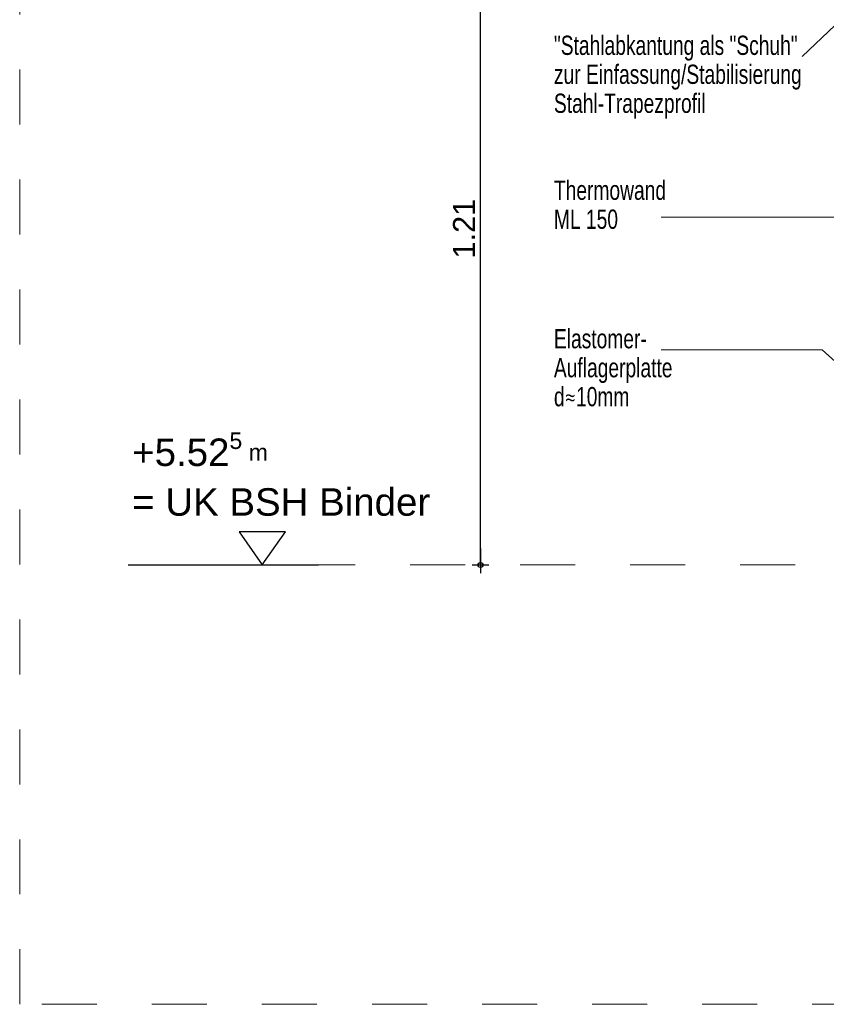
# Model space of a CAD drawing. Header units: metres. Extents: x 1316.5 to 1415.3, y -94.1 to -52.
# Tile 1 of 256: x 1316.5 to 1318, y -57.5 to -55.7. Entities that reach past the tile are written whole.
import ezdxf

# ---------------------------------------------------------------- set-up
doc = ezdxf.new("R2010")
doc.units = ezdxf.units.M
doc.header["$PDMODE"] = 65
for name, pattern in [('AUSGEZOGEN', [0]), ('STRICHLINIE_S4', [0.008, 0.006, -0.002]), ('STRICHPUNKT2_S5', [0.1, 0.07, -0.01, 0.01, -0.01])]:
    doc.linetypes.add(name, pattern=pattern)
for name, color, linetype, lineweight in [('XR$7$Maßlinie 1_50', 7, 'AUSGEZOGEN', 25), ('XR$7$Text 1_100', 3, 'AUSGEZOGEN', 18), ('XR$7$Wand', 1, 'AUSGEZOGEN', 50), ('XR$7$Wand Mauerwerk tr_1', 42, 'AUSGEZOGEN', 18)]:
    doc.layers.add(name, color=color, linetype=linetype, lineweight=lineweight)
doc.styles.add('ARIAL', font='arial.ttf')
doc.dimstyles.new('DIMSTYLE_27', dxfattribs={"dimtxt": 0.04, "dimasz": 0.03, "dimexe": 0, "dimexo": 1e-06, "dimgap": 0.02, "dimtad": 2, "dimrnd": 0.005, "dimzin": 4, "dimdsep": 46, "dimtxsty": 'ARIAL', "dimblk1": 'ALL_ML_KREIS', "dimblk2": 'ALL_ML_KREIS', "dimsah": 1, "dimcen": 0, "dimse1": 1, "dimse2": 1, "dimclrd": 7, "dimclre": 7, "dimclrt": 7, "dimadec": 0, "dimazin": 0, "dimtfac": 1, "dimtdec": 0, "dimtix": 1, "dimtmove": 2, "dimatfit": 3, "dimfxl": 0, "dimtzin": 0, "dimlwd": 0, "dimlwe": 25, "dimarcsym": 0})

# ---------------------------------------------------------------- blocks, each defined once
blk = doc.blocks.new('NSY144')
at = {"color": 0, "linetype": 'ByBlock', "lineweight": -2}
for p, q in [((0.007, 0.01), (-0.007, 0.01)), ((-0.007, 0.01), (0, 0)), ((0, 0), (0.007, 0.01))]:
    blk.add_line(p, q, dxfattribs=at)
blk = doc.blocks.new('ALL_ML_KREIS')
at = {"color": 0, "linetype": 'ByBlock', "lineweight": -2}
for p, q in [((-1, 0), (0.5, 0)), ((0, -0.5), (0, 0.5))]:
    blk.add_line(p, q, dxfattribs=at)
blk.add_circle((0, 0), 0.15, dxfattribs=at)
blk = doc.blocks.new('*D583')
at = {"layer": 'DEFPOINTS', "color": 7, "linetype": 'AUSGEZOGEN', "lineweight": 25, "transparency": 33554687}
for p in [(1318.3417, -55.4923), (1317.3698, -56.7023), (1318.3417, -56.7023)]:
    blk.add_point(p, dxfattribs=at)
at = {"layer": 'XR$7$Maßlinie 1_50', "color": 7, "linetype": 'AUSGEZOGEN', "lineweight": -2, "transparency": 33554687}
blk.add_line((1317.3698, -56.7023), (1317.3698, -55.4923), dxfattribs=at)
at = {"layer": 'XR$7$Maßlinie 1_50', "color": 7, "linetype": 'AUSGEZOGEN', "lineweight": 25, "transparency": 33554687, "xscale": 0.03, "yscale": 0.03, "zscale": 0.03}
for p, rotation in [((1317.3698, -55.4923), 90), ((1317.3698, -56.7023), 270)]:
    blk.add_blockref('ALL_ML_KREIS', p, dxfattribs=dict(at, rotation=rotation))
at = {"layer": 'XR$7$Maßlinie 1_50', "color": 7, "linetype": 'AUSGEZOGEN', "lineweight": 25, "transparency": 33554687, "insert": (1317.3398, -56.0906), "char_height": 0.04, "width": 0.16, "attachment_point": 5, "rotation": 90, "style": 'ARIAL'}
blk.add_mtext('\\A1;{\\A1;{1.21\\H0.026400;\\S^ ;}}', dxfattribs=at)

msp = doc.modelspace()

# ---------------------------------------------------------------- linework, layer by layer
at = {"layer": 'XR$7$Maßlinie 1_50', "color": 3, "linetype": 'STRICHPUNKT2_S5', "lineweight": 25, "transparency": 33554687}
msp.add_line((1316.7294, -56.7023), (1316.9572, -56.7023), dxfattribs=at)
at = {"layer": 'XR$7$Maßlinie 1_50', "color": 3, "linetype": 'STRICHPUNKT2_S5', "lineweight": 13, "transparency": 33554687}
msp.add_line((1318.3417, -56.7023), (1317.0753, -56.7023), dxfattribs=at)
at = {"layer": 'XR$7$Text 1_100', "color": 3, "linetype": 'AUSGEZOGEN', "lineweight": 25, "transparency": 33554687}
msp.add_line((1316.7909, -56.7023), (1317.0753, -56.7023), dxfattribs=at)
at = {"layer": 'XR$7$Wand', "color": 3, "linetype": 'AUSGEZOGEN', "lineweight": 13, "transparency": 33554687}
for p, q in [((1317.9542, -55.7772), (1318.2569, -55.4898)), ((1317.6983, -56.0699), (1318.0573, -56.0699)), ((1317.9905, -56.3111), (1317.6983, -56.3111)), ((1318.4281, -56.7023), (1317.9905, -56.3111))]:
    msp.add_line(p, q, dxfattribs=at)
at = {"layer": 'XR$7$Wand Mauerwerk tr_1', "color": 7, "linetype": 'STRICHLINIE_S4', "lineweight": 18, "transparency": 33554687}
msp.add_lwpolyline([(1316.5323, -53.9635), (1319.8726, -53.9635), (1319.8726, -57.5013), (1316.5323, -57.5013), (1316.5323, -53.9635)], close=True, dxfattribs=at)

# ---------------------------------------------------------------- block references
at = {"layer": 'XR$7$Text 1_100', "color": 3, "linetype": 'AUSGEZOGEN', "lineweight": 25, "transparency": 33554687, "xscale": 5.999999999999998, "yscale": 5.999999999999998, "zscale": 5.999999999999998}
msp.add_blockref('NSY144', (1316.9731, -56.7023), dxfattribs=at)

# ---------------------------------------------------------------- texts
at = {"layer": 'XR$7$Text 1_100', "color": 3, "linetype": 'AUSGEZOGEN', "lineweight": 18, "transparency": 33554687, "attachment_point": 1, "style": 'ARIAL'}
for s, insert, char_height, width, line_spacing_factor in [('\\A1;{\\fArial|i0|b0;\\H0.035000;\\W0.714286;\\C3;"Stahlabkantung als "Schuh" }\\P{\\fArial|i0|b0;\\H0.035000;\\W0.714286;\\C3;zur Einfassung/Stabilisierung}\\P{\\fArial|i0|b0;\\H0.035000;\\W0.714286;\\C3;Stahl-Trapezprofil}\\P', (1317.5032, -55.7396), 0.035, 0.467564, 0.903614), ('\\A1;{\\fArial|i0|b0;\\H0.035000;\\W0.714286;\\C3;Thermowand }\\P{\\fArial|i0|b0;\\H0.035000;\\W0.714286;\\C3;ML 150}\\P', (1317.5032, -56.0032), 0.035, 0.227135, 0.903614), ('\\A1;{\\fArial|i0|b0;\\H0.035000;\\W0.714286;\\C3;Elastomer-}\\P{\\fArial|i0|b0;\\H0.035000;\\W0.714286;\\C3;Auflagerplatte}\\P{\\fArial|i0|b0;\\H0.035000;\\W0.714286;\\C3;d\\fCambria Math|i0|b0;≈\\fArial|i0|b0;10mm}\\P', (1317.5032, -56.2732), 0.035, 0.229204, 0.903614), ('\\A1;{\\fArial|i0|b0;\\H0.050000;\\W1.000000;\\C3;+5.52\\fArial|i0|b0;\\H0.600000x;\\S5^ ;\\fArial|i0|b0; m}\\P{\\fArial|i0|b0;\\H0.050000;\\W1.000000;\\C3;= UK BSH Binder}\\P', (1316.7368, -56.4613), 0.05, 0.567029, 1.084337)]:
    msp.add_mtext(s, dxfattribs=dict(at, insert=insert, char_height=char_height, width=width, line_spacing_factor=line_spacing_factor))

# ---------------------------------------------------------------- dimensions: what is measured, and where the dimension line sits
at = {"layer": 'XR$7$Maßlinie 1_50', "color": 7, "linetype": 'AUSGEZOGEN', "lineweight": 25, "transparency": 33554687}
dim = msp.add_linear_dim(base=(1317.3698, -55.4923), p1=(1318.3417, -56.7023), p2=(1318.3417, -55.4923), angle=90, dimstyle='DIMSTYLE_27', override={"dimpost": '<>', "dimclrd": 7, "dimclre": 7, "dimclrt": 7, "dimlwd": 0, "dimlwe": 25}, dxfattribs=at)
dim.commit()
dim.dimension.update_dxf_attribs({"geometry": '*D583', "text_midpoint": (1317.3398, -56.0906), "dimtype": 160})

doc.saveas('drawing.dxf')
